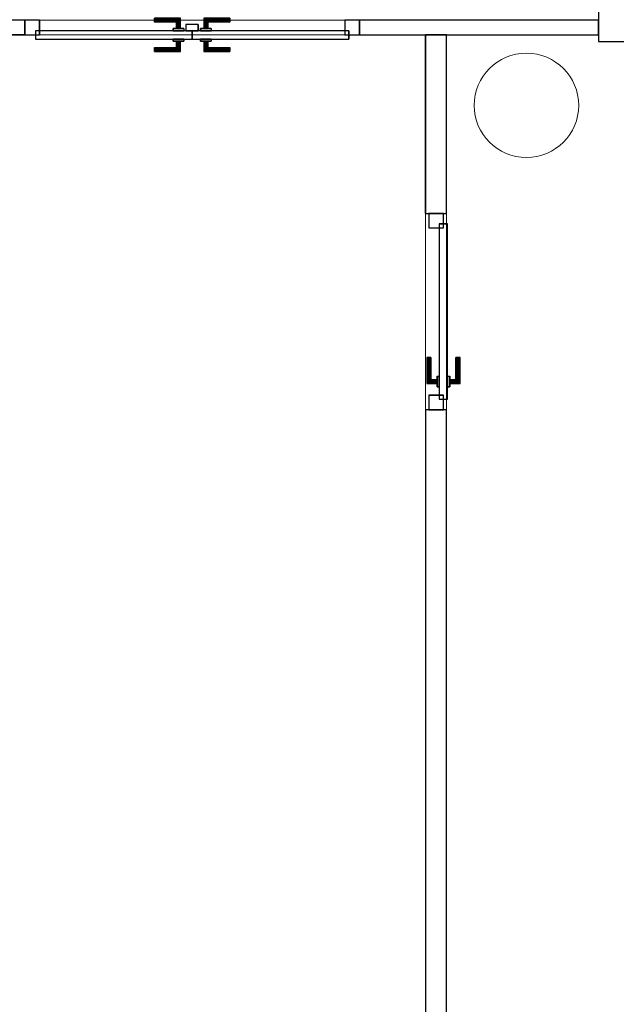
# Model space of a CAD drawing. Header units: metres. Extents: x 397.7 to 427.5, y 12.7 to 28.4.
# Tile 122 of 130: x 418.6 to 421.4, y 19.6 to 24.3. Entities that reach past the tile are written whole.
import ezdxf

# ---------------------------------------------------------------- set-up
doc = ezdxf.new("R2010")
doc.units = ezdxf.units.M
doc.layers.add('01_CARPINTERIA', color=5, linetype='Continuous', lineweight=25, true_color=0x0000ff)
for name, color, linetype, lineweight in [('A-COLS-____-MCUT', 7, 'Continuous', 18), ('A-COLS-____-OTLN', 7, 'Continuous', 18), ('A-GENM-____-OTLN', 7, 'Continuous', 18), ('A-WALL-____-MCUT', 7, 'Continuous', 25), ('A-WALL-____-OTLN', 7, 'Continuous', 25)]:
    doc.layers.add(name, color=color, linetype=linetype, lineweight=lineweight)

# ---------------------------------------------------------------- blocks, each defined once
blk = doc.blocks.new('Family - Mampara P2-152702-05_ELEC_P2')
at = {"layer": 'A-WALL-____-MCUT', "color": 253, "true_color": 0xaaaaaa}
for p, q in [((1.1442, 0.07), (0, 0.07)), ((0, 0.07), (0, 0)), ((1.1442, 0), (1.1442, 0.07)), ((2.7444, 0.07), (2.7444, 0)), ((3.89, 0.07), (2.7444, 0.07)), ((3.89, 0), (3.89, 0.07)), ((0, 0), (1.1442, 0)), ((2.7444, 0), (3.89, 0))]:
    blk.add_line(p, q, dxfattribs=at)
at = {"layer": 'A-WALL-____-OTLN', "color": 253, "true_color": 0xaaaaaa}
for p, q in [((1.1442, 0.07), (0, 0.07)), ((0, 0.07), (0, 0)), ((1.1442, 0), (1.1442, 0.07)), ((2.7444, 0.07), (2.7444, 0)), ((2.7444, 0.07), (3.89, 0.07)), ((3.89, 0.07), (3.89, 0)), ((0, 0), (1.1442, 0)), ((2.7444, 0), (3.89, 0))]:
    blk.add_line(p, q, dxfattribs=at)
at = {"layer": 'A-WALL-____-OTLN', "color": 253, "lineweight": 18, "true_color": 0xaaaaaa}
blk.add_line((0, 0), (3.89, 0), dxfattribs=at)
blk = doc.blocks.new('Family - Vano puerta-152704-05_ELEC_P2')
at = {"layer": 'A-GENM-____-OTLN', "color": 253, "true_color": 0xaaaaaa}
for p, q in [((418.5926, 24.3069), (418.5926, 24.2369)), ((420.1927, 24.3069), (418.5926, 24.3069)), ((418.5926, 24.3069), (418.5926, 24.2369)), ((418.5926, 24.3069), (420.1927, 24.3069)), ((420.1927, 24.2369), (420.1927, 24.3069)), ((420.1927, 24.3069), (420.1927, 24.2369)), ((418.5926, 24.2369), (420.1927, 24.2369)), ((420.1927, 24.2369), (418.5926, 24.2369))]:
    blk.add_line(p, q, dxfattribs=at)
blk = doc.blocks.new('Family - LONDR55-XX_ZZ-ARQ-CAA-M3D-Londres55-152778-05_ELEC_P2')
at = {"layer": '01_CARPINTERIA', "color": 161, "true_color": 0xaaaaff}
for p, q in [((0.6196, 0.1487), (0.6196, 0.15)), ((0.6196, 0.15), (0.6196, 0.1487)), ((0.7446, 0.15), (0.6196, 0.15)), ((0.6196, 0.145), (0.6196, 0.1487)), ((0.6196, 0.1487), (0.6196, 0.145)), ((0.7432, 0.1487), (0.6196, 0.1487)), ((0.7432, 0.1487), (0.6196, 0.1487)), ((0.6196, 0.14), (0.6196, 0.145)), ((0.6196, 0.145), (0.6196, 0.14)), ((0.7396, 0.145), (0.6196, 0.145)), ((0.7396, 0.145), (0.6196, 0.145)), ((0.7396, 0.145), (0.7346, 0.14)), ((0.7346, 0.14), (0.7396, 0.145)), ((0.7432, 0.1487), (0.7396, 0.145)), ((0.7396, 0.145), (0.7432, 0.1487)), ((0.7396, 0.1), (0.7396, 0.145)), ((0.7396, 0.1), (0.7396, 0.145)), ((0.7446, 0.15), (0.7432, 0.1487)), ((0.7432, 0.1487), (0.7446, 0.15)), ((0.7432, 0.1), (0.7432, 0.1487)), ((0.7432, 0.1), (0.7432, 0.1487)), ((0.7446, 0.1), (0.7446, 0.15)), ((0.8569, 0.1487), (0.8556, 0.15)), ((0.8556, 0.15), (0.8556, 0.1)), ((0.8556, 0.15), (0.8569, 0.1487)), ((0.9806, 0.15), (0.8556, 0.15)), ((0.8606, 0.145), (0.8569, 0.1487)), ((0.8569, 0.1487), (0.8569, 0.1)), ((0.8569, 0.1487), (0.8569, 0.1)), ((0.8569, 0.1487), (0.8606, 0.145)), ((0.9806, 0.1487), (0.8569, 0.1487)), ((0.9806, 0.1487), (0.8569, 0.1487)), ((0.8656, 0.14), (0.8606, 0.145)), ((0.8606, 0.145), (0.8606, 0.1)), ((0.8606, 0.145), (0.8606, 0.1)), ((0.8606, 0.145), (0.8656, 0.14)), ((0.9806, 0.145), (0.8606, 0.145)), ((0.9806, 0.145), (0.8606, 0.145)), ((0.9806, 0.1487), (0.9806, 0.15)), ((0.9806, 0.15), (0.9806, 0.1487)), ((0.9806, 0.145), (0.9806, 0.1487)), ((0.9806, 0.1487), (0.9806, 0.145)), ((0.9806, 0.145), (0.9806, 0.14)), ((0.9806, 0.14), (0.9806, 0.145)), ((0.6196, 0.135), (0.6196, 0.14)), ((0.6196, 0.14), (0.6196, 0.135)), ((0.6196, 0.14), (0.7346, 0.14)), ((0.7346, 0.14), (0.6196, 0.14)), ((0.6196, 0.135), (0.6196, 0.1313)), ((0.6196, 0.1313), (0.6196, 0.135)), ((0.7296, 0.135), (0.6196, 0.135)), ((0.7296, 0.135), (0.6196, 0.135)), ((0.6196, 0.1313), (0.6196, 0.13)), ((0.6196, 0.13), (0.6196, 0.1313)), ((0.7259, 0.1313), (0.6196, 0.1313)), ((0.7259, 0.1313), (0.6196, 0.1313)), ((0.7246, 0.13), (0.6196, 0.13)), ((0.7596, 0.1), (0.7096, 0.1)), ((0.7096, 0.1), (0.7596, 0.1)), ((0.7096, 0.09), (0.7096, 0.1)), ((0.7096, 0.09), (0.7096, 0.1)), ((0.7246, 0.13), (0.7259, 0.1313)), ((0.7259, 0.1313), (0.7246, 0.13)), ((0.7246, 0.1), (0.7246, 0.13)), ((0.7259, 0.1), (0.7246, 0.1)), ((0.7246, 0.1), (0.7259, 0.1)), ((0.7259, 0.1313), (0.7296, 0.135)), ((0.7296, 0.135), (0.7259, 0.1313)), ((0.7259, 0.1), (0.7259, 0.1313)), ((0.7259, 0.1), (0.7259, 0.1313)), ((0.7296, 0.1), (0.7259, 0.1)), ((0.7259, 0.1), (0.7296, 0.1)), ((0.7296, 0.135), (0.7346, 0.14)), ((0.7346, 0.14), (0.7296, 0.135)), ((0.7296, 0.1), (0.7296, 0.135)), ((0.7296, 0.1), (0.7296, 0.135)), ((0.7346, 0.1), (0.7296, 0.1)), ((0.7296, 0.1), (0.7346, 0.1)), ((0.7346, 0.14), (0.7346, 0.1)), ((0.7346, 0.1), (0.7346, 0.14)), ((0.7396, 0.1), (0.7346, 0.1)), ((0.7346, 0.1), (0.7396, 0.1)), ((0.7396, 0.1), (0.7432, 0.1)), ((0.7432, 0.1), (0.7396, 0.1)), ((0.7432, 0.1), (0.7446, 0.1)), ((0.7446, 0.1), (0.7432, 0.1)), ((0.7596, 0.09), (0.7596, 0.1)), ((0.7596, 0.1), (0.7596, 0.09)), ((0.8906, 0.1), (0.8406, 0.1)), ((0.8406, 0.1), (0.8906, 0.1)), ((0.8406, 0.09), (0.8406, 0.1)), ((0.8406, 0.09), (0.8406, 0.1)), ((0.8569, 0.1), (0.8556, 0.1)), ((0.8556, 0.1), (0.8569, 0.1)), ((0.8606, 0.1), (0.8569, 0.1)), ((0.8569, 0.1), (0.8606, 0.1)), ((0.8656, 0.1), (0.8606, 0.1)), ((0.8606, 0.1), (0.8656, 0.1)), ((0.8656, 0.1), (0.8656, 0.14)), ((0.8656, 0.14), (0.8656, 0.1)), ((0.8656, 0.14), (0.8706, 0.135)), ((0.8706, 0.135), (0.8656, 0.14)), ((0.8656, 0.14), (0.9806, 0.14)), ((0.9806, 0.14), (0.8656, 0.14)), ((0.8706, 0.1), (0.8656, 0.1)), ((0.8656, 0.1), (0.8706, 0.1)), ((0.8706, 0.135), (0.8706, 0.1)), ((0.8706, 0.135), (0.8742, 0.1313)), ((0.8742, 0.1313), (0.8706, 0.135)), ((0.8706, 0.135), (0.8706, 0.1)), ((0.9806, 0.135), (0.8706, 0.135)), ((0.9806, 0.135), (0.8706, 0.135)), ((0.8706, 0.1), (0.8742, 0.1)), ((0.8742, 0.1), (0.8706, 0.1)), ((0.8742, 0.1313), (0.8742, 0.1)), ((0.8742, 0.1313), (0.8756, 0.13)), ((0.8756, 0.13), (0.8742, 0.1313)), ((0.8742, 0.1313), (0.8742, 0.1)), ((0.9806, 0.1313), (0.8742, 0.1313)), ((0.9806, 0.1313), (0.8742, 0.1313)), ((0.8742, 0.1), (0.8756, 0.1)), ((0.8756, 0.1), (0.8742, 0.1)), ((0.8756, 0.13), (0.8756, 0.1)), ((0.9806, 0.13), (0.8756, 0.13)), ((0.8906, 0.09), (0.8906, 0.1)), ((0.8906, 0.1), (0.8906, 0.09)), ((0.9806, 0.14), (0.9806, 0.135)), ((0.9806, 0.135), (0.9806, 0.14)), ((0.9806, 0.135), (0.9806, 0.1313)), ((0.9806, 0.1313), (0.9806, 0.135)), ((0.9806, 0.1313), (0.9806, 0.13)), ((0.9806, 0.13), (0.9806, 0.1313)), ((0.07, 0.07), (0, 0.07)), ((0, 0.07), (0, 0)), ((0.07, 0.07), (0, 0.07)), ((0, 0), (0, 0.07)), ((0.7996, 0.09), (0.05, 0.09)), ((0.05, 0.09), (0.05, 0.05)), ((0.7996, 0.09), (0.05, 0.09)), ((0.05, 0.05), (0.05, 0.09)), ((0.05, 0.05), (0.7996, 0.05)), ((0.05, 0.05), (0.7996, 0.05)), ((0.07, 0), (0.07, 0.07)), ((0.07, 0), (0.07, 0.07)), ((0.7596, 0.09), (0.7096, 0.09)), ((0.7096, 0.09), (0.7596, 0.09)), ((0.7096, 0.05), (0.7596, 0.05)), ((0.7596, 0.05), (0.7096, 0.05)), ((0.7096, 0.04), (0.7096, 0.05)), ((0.7096, 0.04), (0.7096, 0.05)), ((0.7596, 0.04), (0.7596, 0.05)), ((0.7596, 0.05), (0.7596, 0.04)), ((0.8306, 0.05), (0.7706, 0.05)), ((0.7706, 0.05), (0.7706, 0.02)), ((0.8306, 0.05), (0.7706, 0.05)), ((0.7706, 0.02), (0.7706, 0.05)), ((0.7996, 0.05), (0.7996, 0.09)), ((0.7996, 0.05), (0.7996, 0.09)), ((1.5501, 0.09), (0.8006, 0.09)), ((0.8006, 0.09), (0.8006, 0.05)), ((1.5501, 0.09), (0.8006, 0.09)), ((0.8006, 0.05), (0.8006, 0.09)), ((0.8006, 0.05), (1.5501, 0.05)), ((0.8006, 0.05), (1.5501, 0.05)), ((0.8306, 0.02), (0.8306, 0.05)), ((0.8306, 0.02), (0.8306, 0.05)), ((0.8906, 0.09), (0.8406, 0.09)), ((0.8406, 0.09), (0.8906, 0.09)), ((0.8406, 0.05), (0.8906, 0.05)), ((0.8906, 0.05), (0.8406, 0.05)), ((0.8406, 0.04), (0.8406, 0.05)), ((0.8406, 0.04), (0.8406, 0.05)), ((0.8906, 0.04), (0.8906, 0.05)), ((0.8906, 0.05), (0.8906, 0.04)), ((1.6001, 0.07), (1.5301, 0.07)), ((1.5301, 0.07), (1.5301, 0)), ((1.6001, 0.07), (1.5301, 0.07)), ((1.5301, 0), (1.5301, 0.07)), ((1.5501, 0.05), (1.5501, 0.09)), ((1.5501, 0.05), (1.5501, 0.09)), ((1.6001, 0), (1.6001, 0.07)), ((1.6001, 0), (1.6001, 0.07)), ((0, 0), (0.07, 0)), ((0, 0), (0.07, 0)), ((0.6196, 0.0087), (0.6196, 0.01)), ((0.6196, 0.01), (0.6196, 0.0087)), ((0.6196, 0.01), (0.7246, 0.01)), ((0.6196, 0.005), (0.6196, 0.0087)), ((0.6196, 0.0087), (0.6196, 0.005)), ((0.6196, 0.0087), (0.7259, 0.0087)), ((0.6196, 0.0087), (0.7259, 0.0087)), ((0.6196, 0), (0.6196, 0.005)), ((0.6196, 0.005), (0.6196, 0)), ((0.6196, 0.005), (0.7296, 0.005)), ((0.6196, 0.005), (0.7296, 0.005)), ((0.6196, -0.005), (0.6196, 0)), ((0.7346, 0), (0.6196, 0)), ((0.6196, 0), (0.7346, 0)), ((0.7096, 0.04), (0.7596, 0.04)), ((0.7596, 0.04), (0.7096, 0.04)), ((0.7259, 0.04), (0.7246, 0.04)), ((0.7246, 0.04), (0.7259, 0.04)), ((0.7246, 0.01), (0.7246, 0.04)), ((0.7259, 0.0087), (0.7246, 0.01)), ((0.7246, 0.01), (0.7259, 0.0087)), ((0.7296, 0.04), (0.7259, 0.04)), ((0.7259, 0.04), (0.7296, 0.04)), ((0.7259, 0.0087), (0.7259, 0.04)), ((0.7259, 0.0087), (0.7259, 0.04)), ((0.7296, 0.005), (0.7259, 0.0087)), ((0.7259, 0.0087), (0.7296, 0.005)), ((0.7296, 0.04), (0.7346, 0.04)), ((0.7346, 0.04), (0.7296, 0.04)), ((0.7296, 0.005), (0.7296, 0.04)), ((0.7296, 0.005), (0.7296, 0.04)), ((0.7346, 0), (0.7296, 0.005)), ((0.7296, 0.005), (0.7346, 0)), ((0.7346, 0.04), (0.7396, 0.04)), ((0.7396, 0.04), (0.7346, 0.04)), ((0.7346, 0.04), (0.7346, 0)), ((0.7346, 0), (0.7346, 0.04)), ((0.7396, 0.04), (0.7432, 0.04)), ((0.7432, 0.04), (0.7396, 0.04)), ((0.7396, -0.005), (0.7396, 0.04)), ((0.7396, -0.005), (0.7396, 0.04)), ((0.7432, 0.04), (0.7446, 0.04)), ((0.7446, 0.04), (0.7432, 0.04)), ((0.7432, -0.0087), (0.7432, 0.04)), ((0.7432, -0.0087), (0.7432, 0.04)), ((0.7446, -0.01), (0.7446, 0.04)), ((0.7706, 0.02), (0.8306, 0.02)), ((0.7706, 0.02), (0.8306, 0.02)), ((0.8406, 0.04), (0.8906, 0.04)), ((0.8906, 0.04), (0.8406, 0.04)), ((0.8569, 0.04), (0.8556, 0.04)), ((0.8556, 0.04), (0.8569, 0.04)), ((0.8556, 0.04), (0.8556, -0.01)), ((0.8606, 0.04), (0.8569, 0.04)), ((0.8569, 0.04), (0.8606, 0.04)), ((0.8569, 0.04), (0.8569, -0.0087)), ((0.8569, 0.04), (0.8569, -0.0087)), ((0.8606, 0.04), (0.8656, 0.04)), ((0.8656, 0.04), (0.8606, 0.04)), ((0.8606, 0.04), (0.8606, -0.005)), ((0.8606, 0.04), (0.8606, -0.005)), ((0.8606, -0.005), (0.8656, 0)), ((0.8656, 0), (0.8606, -0.005)), ((0.8656, 0.04), (0.8706, 0.04)), ((0.8706, 0.04), (0.8656, 0.04)), ((0.8656, 0), (0.8656, 0.04)), ((0.8656, 0.04), (0.8656, 0)), ((0.8706, 0.005), (0.8656, 0)), ((0.8656, 0), (0.8706, 0.005)), ((0.9806, 0), (0.8656, 0)), ((0.8656, 0), (0.9806, 0)), ((0.8706, 0.04), (0.8742, 0.04)), ((0.8742, 0.04), (0.8706, 0.04)), ((0.8706, 0.04), (0.8706, 0.005)), ((0.8706, 0.04), (0.8706, 0.005)), ((0.8742, 0.0087), (0.8706, 0.005)), ((0.8706, 0.005), (0.8742, 0.0087)), ((0.8706, 0.005), (0.9806, 0.005)), ((0.8706, 0.005), (0.9806, 0.005)), ((0.8742, 0.04), (0.8756, 0.04)), ((0.8756, 0.04), (0.8742, 0.04)), ((0.8742, 0.04), (0.8742, 0.0087)), ((0.8742, 0.04), (0.8742, 0.0087)), ((0.8756, 0.01), (0.8742, 0.0087)), ((0.8742, 0.0087), (0.8756, 0.01)), ((0.8742, 0.0087), (0.9806, 0.0087)), ((0.8742, 0.0087), (0.9806, 0.0087)), ((0.8756, 0.04), (0.8756, 0.01)), ((0.8756, 0.01), (0.9806, 0.01)), ((0.9806, 0.0087), (0.9806, 0.01)), ((0.9806, 0.01), (0.9806, 0.0087)), ((0.9806, 0.005), (0.9806, 0.0087)), ((0.9806, 0.0087), (0.9806, 0.005)), ((0.9806, 0.005), (0.9806, 0)), ((0.9806, 0), (0.9806, 0.005)), ((0.9806, 0), (0.9806, -0.005)), ((0.9806, -0.005), (0.9806, 0)), ((1.5301, 0), (1.6001, 0)), ((1.5301, 0), (1.6001, 0)), ((0.6196, 0), (0.6196, -0.005)), ((0.6196, -0.005), (0.6196, -0.0087)), ((0.6196, -0.0087), (0.6196, -0.005)), ((0.6196, -0.005), (0.7396, -0.005)), ((0.6196, -0.005), (0.7396, -0.005)), ((0.6196, -0.0087), (0.6196, -0.01)), ((0.6196, -0.01), (0.6196, -0.0087)), ((0.6196, -0.0087), (0.7432, -0.0087)), ((0.6196, -0.0087), (0.7432, -0.0087)), ((0.6196, -0.01), (0.7446, -0.01)), ((0.7346, 0), (0.7396, -0.005)), ((0.7396, -0.005), (0.7346, 0)), ((0.7396, -0.005), (0.7432, -0.0087)), ((0.7432, -0.0087), (0.7396, -0.005)), ((0.7432, -0.0087), (0.7446, -0.01)), ((0.7446, -0.01), (0.7432, -0.0087)), ((0.8556, -0.01), (0.8569, -0.0087)), ((0.8569, -0.0087), (0.8556, -0.01)), ((0.8556, -0.01), (0.9806, -0.01)), ((0.8569, -0.0087), (0.8606, -0.005)), ((0.8606, -0.005), (0.8569, -0.0087)), ((0.8569, -0.0087), (0.9806, -0.0087)), ((0.8569, -0.0087), (0.9806, -0.0087)), ((0.8606, -0.005), (0.9806, -0.005)), ((0.8606, -0.005), (0.9806, -0.005)), ((0.9806, -0.005), (0.9806, -0.0087)), ((0.9806, -0.0087), (0.9806, -0.005)), ((0.9806, -0.0087), (0.9806, -0.01)), ((0.9806, -0.01), (0.9806, -0.0087))]:
    blk.add_line(p, q, dxfattribs=at)
blk = doc.blocks.new('Family - Porta P2-152779-05_ELEC_P2')
blk.add_blockref('Family - LONDR55-XX_ZZ-ARQ-CAA-M3D-Londres55-152778-05_ELEC_P2', (0, 0))
blk = doc.blocks.new('Family - Evans P2-153044-05_ELEC_P2')
at = {"layer": 'A-WALL-____-MCUT', "color": 253, "true_color": 0xaaaaaa}
for p, q in [((3.8635, 0.17), (0, 0.17)), ((0, 0.17), (0, 0)), ((3.8635, 0), (3.8635, 0.17)), ((0, 0), (3.8635, 0))]:
    blk.add_line(p, q, dxfattribs=at)
at = {"layer": 'A-WALL-____-OTLN', "color": 253, "true_color": 0xaaaaaa}
for p, q in [((3.8635, 0.17), (0, 0.17)), ((0, 0.17), (0, 0)), ((3.8635, 0), (3.8635, 0.17)), ((0, 0), (3.8635, 0))]:
    blk.add_line(p, q, dxfattribs=at)
at = {"layer": 'A-WALL-____-OTLN', "color": 253, "lineweight": 18, "true_color": 0xaaaaaa}
blk.add_line((0, 0), (3.8635, 0), dxfattribs=at)
blk = doc.blocks.new('Family - Pilar P2-153166-05_ELEC_P2')
at = {"layer": 'A-COLS-____-MCUT', "color": 253, "true_color": 0xaaaaaa}
for start, end in [(360, 180), (180, 360)]:
    blk.add_arc((0.25, 0.25), 0.25, start, end, dxfattribs=at)
at = {"layer": 'A-COLS-____-OTLN', "color": 253, "true_color": 0xaaaaaa}
for start, end in [(360, 180), (180, 360)]:
    blk.add_arc((0.25, 0.25), 0.25, start, end, dxfattribs=at)
blk = doc.blocks.new('Family - LONDR55-XX_ZZ-ARQ-CAA-M3D-Londres55-153252-05_ELEC_P2')
at = {"layer": '01_CARPINTERIA', "color": 161, "true_color": 0xaaaaff}
for p, q in [((0.69, 0.1487), (0.69, 0.15)), ((0.69, 0.15), (0.69, 0.1487)), ((0.815, 0.15), (0.69, 0.15)), ((0.69, 0.145), (0.69, 0.1487)), ((0.69, 0.1487), (0.69, 0.145)), ((0.8137, 0.1487), (0.69, 0.1487)), ((0.8137, 0.1487), (0.69, 0.1487)), ((0.69, 0.14), (0.69, 0.145)), ((0.69, 0.145), (0.69, 0.14)), ((0.81, 0.145), (0.69, 0.145)), ((0.81, 0.145), (0.69, 0.145)), ((0.81, 0.145), (0.805, 0.14)), ((0.805, 0.14), (0.81, 0.145)), ((0.8137, 0.1487), (0.81, 0.145)), ((0.81, 0.145), (0.8137, 0.1487)), ((0.81, 0.1), (0.81, 0.145)), ((0.81, 0.1), (0.81, 0.145)), ((0.815, 0.15), (0.8137, 0.1487)), ((0.8137, 0.1487), (0.815, 0.15)), ((0.8137, 0.1), (0.8137, 0.1487)), ((0.8137, 0.1), (0.8137, 0.1487)), ((0.815, 0.1), (0.815, 0.15)), ((0.69, 0.135), (0.69, 0.14)), ((0.69, 0.14), (0.69, 0.135)), ((0.69, 0.14), (0.805, 0.14)), ((0.805, 0.14), (0.69, 0.14)), ((0.69, 0.135), (0.69, 0.1313)), ((0.69, 0.1313), (0.69, 0.135)), ((0.8, 0.135), (0.69, 0.135)), ((0.8, 0.135), (0.69, 0.135)), ((0.69, 0.1313), (0.69, 0.13)), ((0.69, 0.13), (0.69, 0.1313)), ((0.7963, 0.1313), (0.69, 0.1313)), ((0.7963, 0.1313), (0.69, 0.1313)), ((0.795, 0.13), (0.69, 0.13)), ((0.83, 0.1), (0.78, 0.1)), ((0.78, 0.1), (0.83, 0.1)), ((0.78, 0.09), (0.78, 0.1)), ((0.78, 0.09), (0.78, 0.1)), ((0.795, 0.13), (0.7963, 0.1313)), ((0.7963, 0.1313), (0.795, 0.13)), ((0.795, 0.1), (0.795, 0.13)), ((0.7963, 0.1), (0.795, 0.1)), ((0.795, 0.1), (0.7963, 0.1)), ((0.7963, 0.1313), (0.8, 0.135)), ((0.8, 0.135), (0.7963, 0.1313)), ((0.7963, 0.1), (0.7963, 0.1313)), ((0.7963, 0.1), (0.7963, 0.1313)), ((0.8, 0.1), (0.7963, 0.1)), ((0.7963, 0.1), (0.8, 0.1)), ((0.8, 0.135), (0.805, 0.14)), ((0.805, 0.14), (0.8, 0.135)), ((0.8, 0.1), (0.8, 0.135)), ((0.8, 0.1), (0.8, 0.135)), ((0.805, 0.1), (0.8, 0.1)), ((0.8, 0.1), (0.805, 0.1)), ((0.805, 0.14), (0.805, 0.1)), ((0.805, 0.1), (0.805, 0.14)), ((0.81, 0.1), (0.805, 0.1)), ((0.805, 0.1), (0.81, 0.1)), ((0.81, 0.1), (0.8137, 0.1)), ((0.8137, 0.1), (0.81, 0.1)), ((0.8137, 0.1), (0.815, 0.1)), ((0.815, 0.1), (0.8137, 0.1)), ((0.83, 0.09), (0.83, 0.1)), ((0.83, 0.1), (0.83, 0.09)), ((0.07, 0.07), (0, 0.07)), ((0, 0.07), (0, 0)), ((0.07, 0.07), (0, 0.07)), ((0, 0), (0, 0.07)), ((0.89, 0.09), (0.05, 0.09)), ((0.05, 0.09), (0.05, 0.05)), ((0.89, 0.09), (0.05, 0.09)), ((0.05, 0.05), (0.05, 0.09)), ((0.05, 0.05), (0.89, 0.05)), ((0.05, 0.05), (0.89, 0.05)), ((0.07, 0), (0.07, 0.07)), ((0.07, 0), (0.07, 0.07)), ((0.83, 0.09), (0.78, 0.09)), ((0.78, 0.09), (0.83, 0.09)), ((0.78, 0.05), (0.83, 0.05)), ((0.83, 0.05), (0.78, 0.05)), ((0.78, 0.04), (0.78, 0.05)), ((0.78, 0.04), (0.78, 0.05)), ((0.83, 0.04), (0.83, 0.05)), ((0.83, 0.05), (0.83, 0.04)), ((0.94, 0.07), (0.87, 0.07)), ((0.87, 0.07), (0.87, 0)), ((0.94, 0.07), (0.87, 0.07)), ((0.87, 0), (0.87, 0.07)), ((0.89, 0.05), (0.89, 0.09)), ((0.89, 0.05), (0.89, 0.09)), ((0.94, 0), (0.94, 0.07)), ((0.94, 0), (0.94, 0.07)), ((0, 0), (0.07, 0)), ((0, 0), (0.07, 0)), ((0.69, 0.0087), (0.69, 0.01)), ((0.69, 0.01), (0.69, 0.0087)), ((0.69, 0.01), (0.795, 0.01)), ((0.69, 0.005), (0.69, 0.0087)), ((0.69, 0.0087), (0.69, 0.005)), ((0.69, 0.0087), (0.7963, 0.0087)), ((0.69, 0.0087), (0.7963, 0.0087)), ((0.69, 0), (0.69, 0.005)), ((0.69, 0.005), (0.69, 0)), ((0.69, 0.005), (0.8, 0.005)), ((0.69, 0.005), (0.8, 0.005)), ((0.69, -0.005), (0.69, 0)), ((0.805, 0), (0.69, 0)), ((0.69, 0), (0.805, 0)), ((0.78, 0.04), (0.83, 0.04)), ((0.83, 0.04), (0.78, 0.04)), ((0.7963, 0.04), (0.795, 0.04)), ((0.795, 0.04), (0.7963, 0.04)), ((0.795, 0.01), (0.795, 0.04)), ((0.7963, 0.0087), (0.795, 0.01)), ((0.795, 0.01), (0.7963, 0.0087)), ((0.8, 0.04), (0.7963, 0.04)), ((0.7963, 0.04), (0.8, 0.04)), ((0.7963, 0.0087), (0.7963, 0.04)), ((0.7963, 0.0087), (0.7963, 0.04)), ((0.8, 0.005), (0.7963, 0.0087)), ((0.7963, 0.0087), (0.8, 0.005)), ((0.8, 0.04), (0.805, 0.04)), ((0.805, 0.04), (0.8, 0.04)), ((0.8, 0.005), (0.8, 0.04)), ((0.8, 0.005), (0.8, 0.04)), ((0.805, 0), (0.8, 0.005)), ((0.8, 0.005), (0.805, 0)), ((0.805, 0.04), (0.81, 0.04)), ((0.81, 0.04), (0.805, 0.04)), ((0.805, 0.04), (0.805, 0)), ((0.805, 0), (0.805, 0.04)), ((0.805, 0), (0.81, -0.005)), ((0.81, -0.005), (0.805, 0)), ((0.81, 0.04), (0.8137, 0.04)), ((0.8137, 0.04), (0.81, 0.04)), ((0.81, -0.005), (0.81, 0.04)), ((0.81, -0.005), (0.81, 0.04)), ((0.8137, 0.04), (0.815, 0.04)), ((0.815, 0.04), (0.8137, 0.04)), ((0.8137, -0.0087), (0.8137, 0.04)), ((0.8137, -0.0087), (0.8137, 0.04)), ((0.815, -0.01), (0.815, 0.04)), ((0.87, 0), (0.94, 0)), ((0.87, 0), (0.94, 0)), ((0.69, 0), (0.69, -0.005)), ((0.69, -0.005), (0.69, -0.0087)), ((0.69, -0.0087), (0.69, -0.005)), ((0.69, -0.005), (0.81, -0.005)), ((0.69, -0.005), (0.81, -0.005)), ((0.69, -0.0087), (0.69, -0.01)), ((0.69, -0.01), (0.69, -0.0087)), ((0.69, -0.0087), (0.8137, -0.0087)), ((0.69, -0.0087), (0.8137, -0.0087)), ((0.69, -0.01), (0.815, -0.01)), ((0.81, -0.005), (0.8137, -0.0087)), ((0.8137, -0.0087), (0.81, -0.005)), ((0.8137, -0.0087), (0.815, -0.01)), ((0.815, -0.01), (0.8137, -0.0087))]:
    blk.add_line(p, q, dxfattribs=at)
blk = doc.blocks.new('Family - Porta P2-153253-05_ELEC_P2')
blk.add_blockref('Family - LONDR55-XX_ZZ-ARQ-CAA-M3D-Londres55-153252-05_ELEC_P2', (0, 0))
blk = doc.blocks.new('Family - Mampara P2-153343-05_ELEC_P2')
at = {"layer": 'A-WALL-____-MCUT', "color": 253, "true_color": 0xaaaaaa}
for p, q in [((4.2271, 0.1), (0, 0.1)), ((4.2271, 0), (4.2271, 0.1)), ((5.1671, 0.1), (5.1671, 0)), ((6.0214, 0.1), (5.1671, 0.1)), ((6.0214, 0), (6.0214, 0.1)), ((0, 0), (4.2271, 0)), ((5.1671, 0), (6.0214, 0))]:
    blk.add_line(p, q, dxfattribs=at)
at = {"layer": 'A-WALL-____-OTLN', "color": 253, "true_color": 0xaaaaaa}
for p, q in [((4.2271, 0.1), (0, 0.1)), ((4.2271, 0), (4.2271, 0.1)), ((5.1671, 0.1), (5.1671, 0)), ((5.1671, 0.1), (6.0214, 0.1)), ((6.0214, 0.1), (6.0214, 0)), ((0, 0), (4.2271, 0)), ((5.1671, 0), (6.0214, 0))]:
    blk.add_line(p, q, dxfattribs=at)
at = {"layer": 'A-WALL-____-OTLN', "color": 253, "lineweight": 18, "true_color": 0xaaaaaa}
blk.add_line((0, 0), (6.0214, 0), dxfattribs=at)
blk = doc.blocks.new('Family - Vano puerta-153345-05_ELEC_P2')
at = {"layer": 'A-GENM-____-OTLN', "color": 253, "true_color": 0xaaaaaa}
for p, q in [((420.6098, 23.3826), (420.5098, 23.3826)), ((420.5098, 23.3826), (420.5098, 22.4426)), ((420.6098, 23.3826), (420.5098, 23.3826)), ((420.5098, 22.4426), (420.5098, 23.3826)), ((420.6098, 22.4426), (420.6098, 23.3826)), ((420.6098, 23.3826), (420.6098, 22.4426)), ((420.5098, 22.4426), (420.6098, 22.4426)), ((420.6098, 22.4426), (420.5098, 22.4426))]:
    blk.add_line(p, q, dxfattribs=at)
blk = doc.blocks.new('LONDR55-XX_ZZ-ARQ-CAA-M3D-Londres55_ifc-1-05_ELEC_P2')
at = {"layer": '01_CARPINTERIA', "color": 253, "lineweight": 18, "true_color": 0xaaaaaa}
for name, p, rotation in [('Family - Porta P2-152779-05_ELEC_P2', (420.1927, 24.3069), 180), ('Family - Porta P2-153253-05_ELEC_P2', (420.5248, 23.3826), 270)]:
    blk.add_blockref(name, p, dxfattribs=dict(at, rotation=rotation))
at = {"layer": 'A-COLS-____-OTLN', "color": 253, "lineweight": 18, "true_color": 0xaaaaaa}
blk.add_blockref('Family - Pilar P2-153166-05_ELEC_P2', (420.742, 23.6495), dxfattribs=at)
at = {"layer": 'A-GENM-____-OTLN', "color": 253, "lineweight": 18, "true_color": 0xaaaaaa}
for name in ['Family - Vano puerta-152704-05_ELEC_P2', 'Family - Vano puerta-153345-05_ELEC_P2']:
    blk.add_blockref(name, (0, 0), dxfattribs=at)
at = {"layer": 'A-WALL-____-OTLN', "color": 253, "lineweight": 18, "true_color": 0xaaaaaa}
for name, p, rotation in [('Family - Evans P2-153044-05_ELEC_P2', (421.507, 24.2048), 90), ('Family - Mampara P2-152702-05_ELEC_P2', (421.337, 24.3069), 180), ('Family - Mampara P2-153343-05_ELEC_P2', (420.6098, 18.2155), 90)]:
    blk.add_blockref(name, p, dxfattribs=dict(at, rotation=rotation))

msp = doc.modelspace()

# ---------------------------------------------------------------- block references
at = {"lineweight": 5}
msp.add_blockref('LONDR55-XX_ZZ-ARQ-CAA-M3D-Londres55_ifc-1-05_ELEC_P2', (0, 0), dxfattribs=at)

doc.saveas('drawing.dxf')
